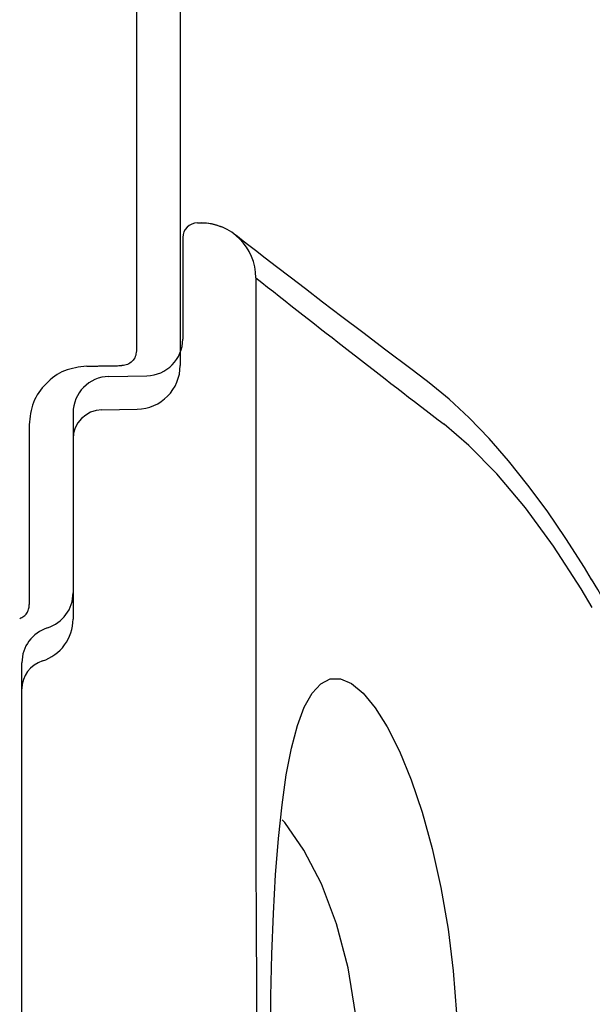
# Model space of a CAD drawing. Header units: millimetres. Extents: x 4906.17 to 4907.31, y 4759.5 to 4761.8.
# Tile 16 of 39: x 4906.44 to 4906.52, y 4760.63 to 4760.76. Entities that reach past the tile are written whole.
import ezdxf

# ---------------------------------------------------------------- set-up
doc = ezdxf.new("R2010")
doc.units = ezdxf.units.MM
doc.layers.add('SANINDUSA', color=3, linetype='Continuous')

msp = doc.modelspace()

# ---------------------------------------------------------------- linework, layer by layer
at = {"layer": 'SANINDUSA'}
for p, q in [((4906.46047627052, 4760.825691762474), (4906.460476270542, 4760.713648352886)), ((4906.454476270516, 4760.82372636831), (4906.454476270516, 4760.715613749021)), ((4906.462822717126, 4760.733115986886), (4906.463322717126, 4760.733115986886)), ((4906.460822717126, 4760.731115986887), (4906.460822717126, 4760.717219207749)), ((4906.470822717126, 4760.725615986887), (4906.470822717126, 4760.657115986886)), ((4906.450735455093, 4760.712129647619), (4906.455909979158, 4760.712219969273)), ((4906.445822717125, 4760.707130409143), (4906.445822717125, 4760.68253483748)), ((4906.449753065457, 4760.70756499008), (4906.454580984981, 4760.707649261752)), ((4906.439822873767, 4760.705530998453), (4906.439822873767, 4760.680935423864)), ((4906.445822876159, 4760.703565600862), (4906.445822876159, 4760.678970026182)), ((4906.438822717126, 4760.64749916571), (4906.438822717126, 4760.672995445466)), ((4906.438822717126, 4760.249364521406), (4906.438822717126, 4760.669430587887))]:
    msp.add_line(p, q, dxfattribs=at)
at = {"layer": 'SANINDUSA', "flags": 128}
for points in [[(4906.49412469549, 4760.711573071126), (4906.492004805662, 4760.713164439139), (4906.488583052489, 4760.715743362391), (4906.485443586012, 4760.718118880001), (4906.48257158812, 4760.720300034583), (4906.479961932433, 4760.722288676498), (4906.477609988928, 4760.724086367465), (4906.47551155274, 4760.725694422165), (4906.473663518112, 4760.727113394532), (4906.472091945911, 4760.728321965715), (4906.470775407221, 4760.729335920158), (4906.469702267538, 4760.730163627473), (4906.468878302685, 4760.730800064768), (4906.468307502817, 4760.731241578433), (4906.467991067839, 4760.731486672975), (4906.467927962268, 4760.731535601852), (4906.467918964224, 4760.731542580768), (4906.467915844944, 4760.731544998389), (4906.467909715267, 4760.73154974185), (4906.467893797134, 4760.731562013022), (4906.46786788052, 4760.731581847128), (4906.467803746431, 4760.731630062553)], [(4906.516742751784, 4760.684384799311), (4906.515779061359, 4760.6860178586), (4906.513248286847, 4760.689991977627), (4906.510664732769, 4760.693750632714), (4906.508041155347, 4760.697282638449), (4906.505390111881, 4760.700577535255), (4906.502719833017, 4760.703629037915), (4906.500008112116, 4760.706451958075), (4906.497281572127, 4760.709002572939), (4906.494526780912, 4760.711276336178), (4906.494112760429, 4760.711569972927)], [(4906.51684931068, 4760.680561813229), (4906.515332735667, 4760.683099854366), (4906.511530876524, 4760.688947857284), (4906.507703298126, 4760.694154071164), (4906.503800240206, 4760.698798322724), (4906.499972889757, 4760.702700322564), (4906.496569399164, 4760.705594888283)], [(4906.472557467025, 4760.586818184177), (4906.472866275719, 4760.627412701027), (4906.473010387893, 4760.633172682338), (4906.473228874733, 4760.638736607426), (4906.473526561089, 4760.644002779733), (4906.473914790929, 4760.648976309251), (4906.474400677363, 4760.653563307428), (4906.47498832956, 4760.657662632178), (4906.475691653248, 4760.661297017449), (4906.476512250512, 4760.664394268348), (4906.477453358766, 4760.666901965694), (4906.478518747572, 4760.668821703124), (4906.479697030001, 4760.670118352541), (4906.481005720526, 4760.67077837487), (4906.48241590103, 4760.670787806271), (4906.48390086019, 4760.670153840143), (4906.485503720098, 4760.668822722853), (4906.487146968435, 4760.666835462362), (4906.488790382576, 4760.664235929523), (4906.490468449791, 4760.660912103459), (4906.492085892, 4760.656992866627), (4906.493593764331, 4760.652553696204), (4906.494958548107, 4760.647620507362), (4906.496146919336, 4760.642251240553), (4906.497115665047, 4760.636551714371), (4906.497801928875, 4760.630889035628), (4906.498247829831, 4760.625033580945)], [(4906.484775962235, 4760.615201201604), (4906.484823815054, 4760.618755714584), (4906.484441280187, 4760.625041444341), (4906.483449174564, 4760.631293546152), (4906.48186878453, 4760.637292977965), (4906.479783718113, 4760.642779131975), (4906.477406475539, 4760.647381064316), (4906.47478454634, 4760.651147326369), (4906.474413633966, 4760.651527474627)]]:
    msp.add_lwpolyline(points, dxfattribs=at)
at = {"layer": 'SANINDUSA'}
for centre, radius, start, end in [((4906.462822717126, 4760.731115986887), 0.002000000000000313, 90, 180), ((4906.463577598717, 4760.726885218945), 0.006210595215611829, 65.82274623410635, 92.36062035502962), ((4906.463322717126, 4760.725615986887), 0.007500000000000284, 0, 90), ((4907.853378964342, 4762.476986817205), 2.231313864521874, 231.7119516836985, 232.549447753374), ((4906.455822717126, 4760.717219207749), 0.005000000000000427, 271.0000000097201, 0), ((4906.454476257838, 4760.713648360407), 0.006000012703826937, 271.0001192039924, 359.9999281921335), ((4906.454476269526, 4760.713648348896), 0.006000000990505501, 271.000009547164, 6.565886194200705e-06), ((4906.450822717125, 4760.707130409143), 0.004999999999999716, 91.0000000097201, 180), ((4906.449822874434, 4760.703565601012), 0.003999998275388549, 90.99999114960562, 180.0000021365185), ((4906.374136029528, 4760.599579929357), 0.1659382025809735, 354.4546111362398, 30.74857644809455), ((4906.440822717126, 4760.68253483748), 0.005000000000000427, 287.4576031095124, 0), ((4906.439822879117, 4760.678970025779), 0.005999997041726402, 287.4566384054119, 3.856155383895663e-06), ((4906.443822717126, 4760.672995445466), 0.005000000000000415, 107.4576031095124, 180), ((4906.442822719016, 4760.669430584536), 0.004000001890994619, 107.4566510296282, 180.0000085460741), ((4906.44282273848, 4760.669430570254), 0.004000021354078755, 107.4568555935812, 179.9997474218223), ((4911.163140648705, 4760.657115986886), 4.692317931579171, 180, 183.4571104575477)]:
    msp.add_arc(centre, radius, start, end, dxfattribs=at)
for points, knots in [([(4906.454476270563, 4760.715613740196), (4906.454449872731, 4760.715353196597), (4906.454397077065, 4760.714832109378), (4906.453932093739, 4760.714183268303), (4906.453291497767, 4760.713706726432), (4906.452771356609, 4760.713644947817), (4906.452511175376, 4760.713614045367)], [0, 0, 0, 0, 0.2499955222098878, 0.4999910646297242, 0.7498891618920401, 1, 1, 1, 1]), ([(4906.447683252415, 4760.713529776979), (4906.446643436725, 4760.713406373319), (4906.444563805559, 4760.713159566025), (4906.442001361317, 4760.711254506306), (4906.440139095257, 4760.708659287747), (4906.439928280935, 4760.706573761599), (4906.439822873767, 4760.705530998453)], [0, 0, 0, 0, 0.2498884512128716, 0.499776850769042, 0.7498884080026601, 0.9999999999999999, 0.9999999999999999, 0.9999999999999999, 0.9999999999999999]), ([(4906.438517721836, 4760.679060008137), (4906.438715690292, 4760.679147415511), (4906.439091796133, 4760.679313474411), (4906.439524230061, 4760.679751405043), (4906.439784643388, 4760.680309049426), (4906.439809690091, 4760.680719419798), (4906.439822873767, 4760.680935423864)], [0, 0, 0, 0, 0.2631818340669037, 0.4999999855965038, 0.7368181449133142, 1, 1, 1, 1])]:
    msp.add_open_spline(points, degree=3, knots=knots, dxfattribs=at)
msp.add_open_spline([(4906.447683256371, 4760.713529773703), (4906.452511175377, 4760.713614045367)], degree=1, dxfattribs=at)

doc.saveas('drawing.dxf')
